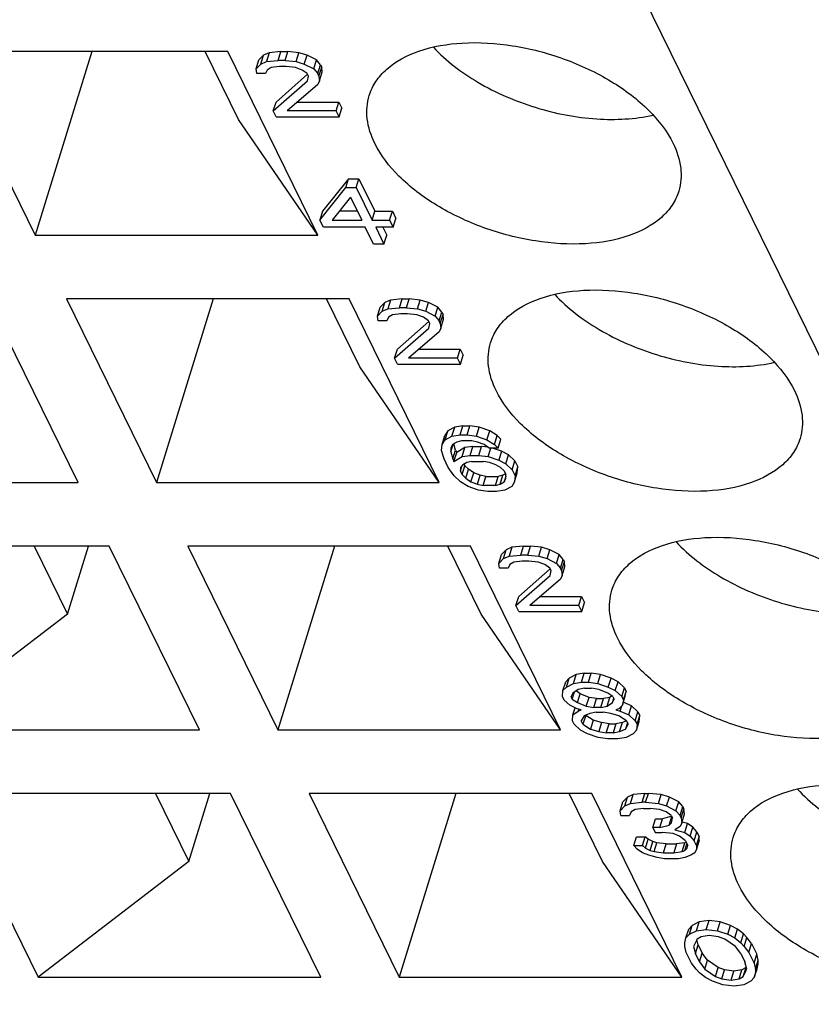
# Model space of a CAD drawing. Header units: millimetres. Extents: x 0 to 420, y 0 to 297.
# Tile 52 of 124: x 191.42 to 194.9, y 34.22 to 38.55. Entities that reach past the tile are written whole.
import ezdxf

# ---------------------------------------------------------------- set-up
doc = ezdxf.new("R2010")
doc.units = ezdxf.units.MM
doc.header["$LTSCALE"] = 23.1
doc.layers.get('0').update_dxf_attribs({"linetype": 'CONTINUOUS'})

msp = doc.modelspace()

# ---------------------------------------------------------------- linework, layer by layer
at = {"color": 7, "linetype": 'CONTINUOUS'}
for p, q in [((188.33557, 50.51846), (197.94439, 30.93774)), ((192.33051, 38.4126), (191.08709, 38.4126)), ((191.08709, 38.4126), (191.48364, 37.60451)), ((191.73336, 38.4126), (191.48364, 37.60451)), ((192.37783, 38.11367), (192.23114, 38.4126)), ((192.72707, 37.60451), (192.33051, 38.4126)), ((192.45556, 38.3364), (192.46766, 38.37557)), ((192.48798, 38.39673), (192.46766, 38.37557)), ((192.47588, 38.35756), (192.48798, 38.39673)), ((192.51349, 38.40731), (192.48798, 38.39673)), ((192.51349, 38.40731), (192.50139, 38.36815)), ((192.50139, 38.36815), (192.55252, 38.37344)), ((192.56462, 38.4126), (192.51349, 38.40731)), ((192.55252, 38.37344), (192.56462, 38.4126)), ((192.58322, 38.37344), (192.55252, 38.37344)), ((192.56462, 38.4126), (192.59532, 38.4126)), ((192.58322, 38.37344), (192.59532, 38.4126)), ((192.58322, 38.37344), (192.63187, 38.36815)), ((192.64397, 38.40731), (192.59532, 38.4126)), ((192.63187, 38.36815), (192.64397, 38.40731)), ((192.67987, 38.39673), (192.64397, 38.40731)), ((192.66776, 38.35756), (192.67987, 38.39673)), ((192.72095, 38.37557), (192.67987, 38.39673)), ((192.70885, 38.3364), (192.72095, 38.37557)), ((192.73901, 38.35441), (192.72095, 38.37557)), ((192.45556, 38.3364), (192.47588, 38.35756)), ((192.45827, 38.31524), (192.45556, 38.3364)), ((192.47588, 38.35756), (192.50139, 38.36815)), ((192.50421, 38.33111), (192.49665, 38.31524)), ((192.52204, 38.34169), (192.50421, 38.33111)), ((192.55782, 38.34698), (192.52204, 38.34169)), ((192.58853, 38.34698), (192.55782, 38.34698)), ((192.6295, 38.34169), (192.58853, 38.34698)), ((192.65772, 38.33111), (192.6295, 38.34169)), ((192.63187, 38.36815), (192.66776, 38.35756)), ((192.68086, 38.31524), (192.65772, 38.33111)), ((192.66776, 38.35756), (192.70885, 38.3364)), ((192.70885, 38.3364), (192.72691, 38.31524)), ((192.72691, 38.31524), (192.73901, 38.35441)), ((192.7321, 38.30466), (192.74421, 38.34383)), ((192.73901, 38.35441), (192.74421, 38.34383)), ((192.74691, 38.32267), (192.74421, 38.34383)), ((192.49665, 38.31524), (192.45827, 38.31524)), ((192.68204, 38.31284), (192.54317, 38.19041)), ((192.68605, 38.30466), (192.68086, 38.31524)), ((192.68108, 38.2835), (192.68605, 38.30466)), ((192.7321, 38.30466), (192.72691, 38.31524)), ((192.7321, 38.30466), (192.73481, 38.2835)), ((192.73481, 38.2835), (192.74691, 38.32267)), ((192.53107, 38.15124), (192.68108, 38.2835)), ((192.72725, 38.26763), (192.59248, 38.15124)), ((192.73481, 38.2835), (192.72725, 38.26763)), ((192.53107, 38.15124), (192.54317, 38.19041)), ((192.63783, 38.19041), (192.81949, 38.19041)), ((192.80739, 38.15124), (192.81949, 38.19041)), ((192.81949, 38.19041), (192.83247, 38.16396)), ((192.82037, 38.12479), (192.83247, 38.16396)), ((192.72707, 37.60451), (192.37783, 38.11367)), ((192.54405, 38.12479), (192.53107, 38.15124)), ((192.54405, 38.12479), (192.82037, 38.12479)), ((192.80739, 38.15124), (192.59248, 38.15124)), ((192.82037, 38.12479), (192.80739, 38.15124)), ((192.86219, 37.85315), (192.74807, 37.71032)), ((192.85008, 37.81399), (192.86219, 37.85315)), ((192.86219, 37.85315), (192.90824, 37.85315)), ((192.89614, 37.81399), (192.90824, 37.85315)), ((192.90824, 37.85315), (192.97833, 37.71032)), ((192.73597, 37.67115), (192.85008, 37.81399)), ((192.85008, 37.81399), (192.89614, 37.81399)), ((192.89614, 37.81399), (192.96623, 37.67115)), ((192.87085, 37.77166), (192.78969, 37.67115)), ((192.87085, 37.77166), (192.92018, 37.67115)), ((192.74807, 37.71032), (192.73597, 37.67115)), ((192.90096, 37.71032), (192.82132, 37.71032)), ((192.96623, 37.67115), (192.97833, 37.71032)), ((192.97833, 37.71032), (193.05509, 37.71032)), ((193.04299, 37.67115), (193.05509, 37.71032)), ((193.05509, 37.71032), (193.07067, 37.67857)), ((192.75154, 37.63941), (192.73597, 37.67115)), ((192.93575, 37.63941), (192.75154, 37.63941)), ((192.78969, 37.67115), (192.92018, 37.67115)), ((192.9721, 37.56534), (192.93575, 37.63941)), ((192.96623, 37.67115), (193.04299, 37.67115)), ((193.05856, 37.63941), (192.98181, 37.63941)), ((192.98181, 37.63941), (193.01815, 37.56534)), ((193.01313, 37.63941), (193.03026, 37.60451)), ((193.04299, 37.67115), (193.05856, 37.63941)), ((193.05856, 37.63941), (193.07067, 37.67857)), ((191.48364, 37.60451), (192.72707, 37.60451)), ((193.01815, 37.56534), (193.03026, 37.60451)), ((193.01815, 37.56534), (192.9721, 37.56534)), ((191.67207, 36.51669), (191.27551, 37.32478)), ((192.86434, 37.32478), (191.62091, 37.32478)), ((191.62091, 37.32478), (192.01746, 36.51669)), ((192.26718, 37.32478), (192.01746, 36.51669)), ((192.91166, 37.02585), (192.76496, 37.32478)), ((193.26089, 36.51669), (192.86434, 37.32478)), ((193.0218, 37.30891), (193.00149, 37.28775)), ((193.0097, 37.26975), (193.0218, 37.30891)), ((193.04731, 37.31949), (193.0218, 37.30891)), ((193.04731, 37.31949), (193.03521, 37.28033)), ((193.09845, 37.32478), (193.04731, 37.31949)), ((193.08634, 37.28562), (193.09845, 37.32478)), ((193.09845, 37.32478), (193.12915, 37.32478)), ((193.11704, 37.28562), (193.12915, 37.32478)), ((193.1778, 37.31949), (193.12915, 37.32478)), ((193.16569, 37.28033), (193.1778, 37.31949)), ((193.21369, 37.30891), (193.1778, 37.31949)), ((193.20159, 37.26975), (193.21369, 37.30891)), ((193.25478, 37.28775), (193.21369, 37.30891)), ((192.98938, 37.24859), (193.00149, 37.28775)), ((192.98938, 37.24859), (193.0097, 37.26975)), ((192.99209, 37.22742), (192.98938, 37.24859)), ((193.0097, 37.26975), (193.03521, 37.28033)), ((193.03521, 37.28033), (193.08634, 37.28562)), ((193.05587, 37.25388), (193.03803, 37.2433)), ((193.09165, 37.25917), (193.05587, 37.25388)), ((193.11704, 37.28562), (193.08634, 37.28562)), ((193.12235, 37.25917), (193.09165, 37.25917)), ((193.11704, 37.28562), (193.16569, 37.28033)), ((193.16332, 37.25388), (193.12235, 37.25917)), ((193.19154, 37.2433), (193.16332, 37.25388)), ((193.16569, 37.28033), (193.20159, 37.26975)), ((193.20159, 37.26975), (193.24267, 37.24859)), ((193.24267, 37.24859), (193.25478, 37.28775)), ((193.24267, 37.24859), (193.26073, 37.22742)), ((193.27284, 37.26659), (193.25478, 37.28775)), ((193.26073, 37.22742), (193.27284, 37.26659)), ((193.26593, 37.21684), (193.27803, 37.25601)), ((193.27284, 37.26659), (193.27803, 37.25601)), ((193.28074, 37.23485), (193.27803, 37.25601)), ((193.03047, 37.22742), (192.99209, 37.22742)), ((193.03803, 37.2433), (193.03047, 37.22742)), ((193.21586, 37.22502), (193.077, 37.10259)), ((193.21468, 37.22742), (193.19154, 37.2433)), ((193.21987, 37.21684), (193.21468, 37.22742)), ((193.21491, 37.19568), (193.21987, 37.21684)), ((193.26593, 37.21684), (193.26073, 37.22742)), ((193.26593, 37.21684), (193.26863, 37.19568)), ((193.26863, 37.19568), (193.28074, 37.23485)), ((193.06489, 37.06343), (193.21491, 37.19568)), ((193.26107, 37.17981), (193.1263, 37.06343)), ((193.26863, 37.19568), (193.26107, 37.17981)), ((193.06489, 37.06343), (193.077, 37.10259)), ((193.17165, 37.10259), (193.35332, 37.10259)), ((193.34121, 37.06343), (193.35332, 37.10259)), ((193.35332, 37.10259), (193.3663, 37.07614)), ((193.35419, 37.03697), (193.3663, 37.07614)), ((193.07787, 37.03697), (193.06489, 37.06343)), ((193.07787, 37.03697), (193.35419, 37.03697)), ((193.34121, 37.06343), (193.1263, 37.06343)), ((193.35419, 37.03697), (193.34121, 37.06343)), ((193.26089, 36.51669), (192.91166, 37.02585)), ((193.29894, 36.74417), (193.28629, 36.72301)), ((193.28683, 36.70501), (193.29894, 36.74417)), ((193.32953, 36.76005), (193.29894, 36.74417)), ((193.31742, 36.72088), (193.32953, 36.76005)), ((193.31742, 36.72088), (193.3532, 36.72617)), ((193.36531, 36.76534), (193.32953, 36.76005)), ((193.3532, 36.72617), (193.36531, 36.76534)), ((193.3532, 36.72617), (193.38391, 36.72617)), ((193.36531, 36.76534), (193.39601, 36.76534)), ((193.38391, 36.72617), (193.39601, 36.76534)), ((193.38391, 36.72617), (193.42488, 36.72088)), ((193.43698, 36.76005), (193.39601, 36.76534)), ((193.42488, 36.72088), (193.43698, 36.76005)), ((193.48315, 36.74417), (193.43698, 36.76005)), ((193.47105, 36.70501), (193.48315, 36.74417)), ((193.51656, 36.72301), (193.48315, 36.74417)), ((193.27182, 36.6574), (193.27419, 36.68385)), ((193.27419, 36.68385), (193.28629, 36.72301)), ((193.27419, 36.68385), (193.28683, 36.70501)), ((193.28683, 36.70501), (193.31742, 36.72088)), ((193.32024, 36.68385), (193.31268, 36.66798)), ((193.31279, 36.65211), (193.32313, 36.68556)), ((193.33808, 36.69443), (193.32024, 36.68385)), ((193.3328, 36.65953), (193.32591, 36.68721)), ((193.35851, 36.69972), (193.33808, 36.69443)), ((193.40456, 36.69972), (193.35851, 36.69972)), ((193.43018, 36.69443), (193.40456, 36.69972)), ((193.42488, 36.72088), (193.47105, 36.70501)), ((193.4584, 36.68385), (193.43018, 36.69443)), ((193.48154, 36.66798), (193.4584, 36.68385)), ((193.47105, 36.70501), (193.50446, 36.68385)), ((193.50446, 36.68385), (193.51656, 36.72301)), ((193.50446, 36.68385), (193.51992, 36.66798)), ((193.53202, 36.70714), (193.51656, 36.72301)), ((193.51992, 36.66798), (193.53202, 36.70714)), ((193.28232, 36.62036), (193.27182, 36.6574)), ((193.31268, 36.66798), (193.31279, 36.65211)), ((193.31279, 36.65211), (193.3207, 36.62036)), ((193.3207, 36.62036), (193.3328, 36.65953)), ((193.32589, 36.60978), (193.33799, 36.64895)), ((193.3328, 36.65953), (193.33799, 36.64895)), ((193.37366, 36.67011), (193.33799, 36.64895)), ((193.36156, 36.63094), (193.37366, 36.67011)), ((193.40944, 36.6754), (193.37366, 36.67011)), ((193.39734, 36.63623), (193.40944, 36.6754)), ((193.40944, 36.6754), (193.44782, 36.6754)), ((193.43572, 36.63623), (193.44782, 36.6754)), ((193.47603, 36.67176), (193.44782, 36.6754)), ((193.47669, 36.63094), (193.48813, 36.66798)), ((193.51992, 36.66798), (193.48154, 36.66798)), ((193.53496, 36.65424), (193.495, 36.66798)), ((193.53496, 36.65424), (193.52285, 36.61507)), ((193.56577, 36.63837), (193.53496, 36.65424)), ((193.30049, 36.58333), (193.28232, 36.62036)), ((193.3207, 36.62036), (193.32589, 36.60978)), ((193.32589, 36.60978), (193.36156, 36.63094)), ((193.36156, 36.63094), (193.39734, 36.63623)), ((193.38221, 36.60449), (193.36438, 36.59391)), ((193.3708, 36.59772), (193.37422, 36.59076)), ((193.40264, 36.60978), (193.38221, 36.60449)), ((193.39734, 36.63623), (193.43572, 36.63623)), ((193.40264, 36.60978), (193.45637, 36.60978)), ((193.43572, 36.63623), (193.47669, 36.63094)), ((193.48199, 36.60449), (193.45637, 36.60978)), ((193.47669, 36.63094), (193.52285, 36.61507)), ((193.51021, 36.59391), (193.48199, 36.60449)), ((193.52285, 36.61507), (193.55367, 36.5992)), ((193.55367, 36.5992), (193.56577, 36.63837)), ((193.55367, 36.5992), (193.582, 36.57275)), ((193.5941, 36.61192), (193.56577, 36.63837)), ((193.582, 36.57275), (193.5941, 36.61192)), ((193.5941, 36.61192), (193.60708, 36.58547)), ((193.32634, 36.5463), (193.30049, 36.58333)), ((193.36438, 36.59391), (193.35422, 36.58333)), ((193.35422, 36.58333), (193.35433, 36.56746)), ((193.35433, 36.56746), (193.36162, 36.59104)), ((193.36212, 36.55159), (193.35433, 36.56746)), ((193.36212, 36.55159), (193.37422, 36.59076)), ((193.38969, 36.57488), (193.37422, 36.59076)), ((193.37758, 36.53572), (193.38969, 36.57488)), ((193.41283, 36.55901), (193.38969, 36.57488)), ((193.40072, 36.51985), (193.41283, 36.55901)), ((193.44105, 36.54843), (193.41283, 36.55901)), ((193.53076, 36.58333), (193.51021, 36.59391)), ((193.54622, 36.56746), (193.53076, 36.58333)), ((193.55224, 36.5552), (193.54083, 36.54843)), ((193.54622, 36.56746), (193.55401, 36.55159)), ((193.582, 36.57275), (193.59498, 36.5463)), ((193.59261, 36.51985), (193.60471, 36.55901)), ((193.59498, 36.5463), (193.60708, 36.58547)), ((193.60471, 36.55901), (193.60708, 36.58547)), ((190.42864, 36.51669), (191.67207, 36.51669)), ((192.01746, 36.51669), (193.26089, 36.51669)), ((193.35467, 36.51985), (193.32634, 36.5463)), ((193.38808, 36.49869), (193.35467, 36.51985)), ((193.36212, 36.55159), (193.37758, 36.53572)), ((193.37758, 36.53572), (193.40072, 36.51985)), ((193.40072, 36.51985), (193.42894, 36.50927)), ((193.42894, 36.50927), (193.44105, 36.54843)), ((193.46667, 36.54314), (193.44105, 36.54843)), ((193.45456, 36.50398), (193.46667, 36.54314)), ((193.46667, 36.54314), (193.5204, 36.54314)), ((193.50829, 36.50398), (193.5204, 36.54314)), ((193.54083, 36.54843), (193.5204, 36.54314)), ((193.52872, 36.50927), (193.54083, 36.54843)), ((193.52872, 36.50927), (193.54656, 36.51985)), ((193.55406, 36.54413), (193.54656, 36.51985)), ((193.54656, 36.51985), (193.55412, 36.53572)), ((193.55412, 36.53572), (193.55401, 36.55159)), ((193.59261, 36.51985), (193.57997, 36.49869)), ((193.59498, 36.5463), (193.59261, 36.51985)), ((193.43425, 36.48282), (193.38808, 36.49869)), ((193.42894, 36.50927), (193.45456, 36.50398)), ((193.47522, 36.47753), (193.43425, 36.48282)), ((193.50829, 36.50398), (193.45456, 36.50398)), ((193.5136, 36.47753), (193.47522, 36.47753)), ((193.50829, 36.50398), (193.52872, 36.50927)), ((193.54938, 36.48282), (193.5136, 36.47753)), ((193.57997, 36.49869), (193.54938, 36.48282)), ((191.80934, 36.23697), (190.56591, 36.23697)), ((191.47969, 36.23697), (191.62638, 35.93804)), ((191.62638, 35.93804), (191.71876, 36.23697)), ((192.20589, 35.42887), (191.80934, 36.23697)), ((193.39816, 36.23697), (192.15473, 36.23697)), ((192.15473, 36.23697), (192.55129, 35.42887)), ((192.80101, 36.23697), (192.55129, 35.42887)), ((193.44548, 35.93804), (193.29879, 36.23697)), ((193.79471, 35.42887), (193.39816, 36.23697)), ((193.55563, 36.2211), (193.53531, 36.19994)), ((193.54352, 36.18193), (193.55563, 36.2211)), ((193.58114, 36.23168), (193.55563, 36.2211)), ((193.58114, 36.23168), (193.56903, 36.19251)), ((193.63227, 36.23697), (193.58114, 36.23168)), ((193.62017, 36.1978), (193.63227, 36.23697)), ((193.63227, 36.23697), (193.66297, 36.23697)), ((193.65087, 36.1978), (193.66297, 36.23697)), ((193.71162, 36.23168), (193.66297, 36.23697)), ((193.69952, 36.19251), (193.71162, 36.23168)), ((193.74751, 36.2211), (193.71162, 36.23168)), ((193.73541, 36.18193), (193.74751, 36.2211)), ((193.7886, 36.19994), (193.74751, 36.2211)), ((193.52321, 36.16077), (193.53531, 36.19994)), ((193.52321, 36.16077), (193.54352, 36.18193)), ((193.54352, 36.18193), (193.56903, 36.19251)), ((193.56903, 36.19251), (193.62017, 36.1978)), ((193.58969, 36.16606), (193.57185, 36.15548)), ((193.62547, 36.17135), (193.58969, 36.16606)), ((193.65087, 36.1978), (193.62017, 36.1978)), ((193.65617, 36.17135), (193.62547, 36.17135)), ((193.65087, 36.1978), (193.69952, 36.19251)), ((193.69715, 36.16606), (193.65617, 36.17135)), ((193.72536, 36.15548), (193.69715, 36.16606)), ((193.69952, 36.19251), (193.73541, 36.18193)), ((193.73541, 36.18193), (193.7765, 36.16077)), ((193.7765, 36.16077), (193.7886, 36.19994)), ((193.80666, 36.17877), (193.7886, 36.19994)), ((193.79456, 36.13961), (193.80666, 36.17877)), ((193.79975, 36.12903), (193.81185, 36.16819)), ((193.80666, 36.17877), (193.81185, 36.16819)), ((193.81456, 36.14703), (193.81185, 36.16819)), ((193.52591, 36.13961), (193.52321, 36.16077)), ((193.56429, 36.13961), (193.52591, 36.13961)), ((193.57185, 36.15548), (193.56429, 36.13961)), ((193.74968, 36.1372), (193.61082, 36.01477)), ((193.7485, 36.13961), (193.72536, 36.15548)), ((193.7537, 36.12903), (193.7485, 36.13961)), ((193.74873, 36.10787), (193.7537, 36.12903)), ((193.7765, 36.16077), (193.79456, 36.13961)), ((193.79975, 36.12903), (193.79456, 36.13961)), ((193.79975, 36.12903), (193.80246, 36.10787)), ((193.80246, 36.10787), (193.81456, 36.14703)), ((193.59872, 35.97561), (193.74873, 36.10787)), ((193.7949, 36.09199), (193.66012, 35.97561)), ((193.80246, 36.10787), (193.7949, 36.09199)), ((193.59872, 35.97561), (193.61082, 36.01477)), ((193.70548, 36.01477), (193.88714, 36.01477)), ((193.87504, 35.97561), (193.88714, 36.01477)), ((193.88714, 36.01477), (193.90012, 35.98832)), ((193.6117, 35.94916), (193.59872, 35.97561)), ((193.6117, 35.94916), (193.88802, 35.94916)), ((193.87504, 35.97561), (193.66012, 35.97561)), ((193.88802, 35.94916), (193.87504, 35.97561)), ((193.88802, 35.94916), (193.90012, 35.98832)), ((191.62638, 35.93804), (190.96246, 35.42887)), ((193.79471, 35.42887), (193.44548, 35.93804)), ((193.83276, 35.65636), (193.81752, 35.64049)), ((193.82066, 35.61719), (193.83276, 35.65636)), ((193.86335, 35.67223), (193.83276, 35.65636)), ((193.85125, 35.63306), (193.86335, 35.67223)), ((193.89913, 35.67752), (193.86335, 35.67223)), ((193.88703, 35.63835), (193.89913, 35.67752)), ((193.89913, 35.67752), (193.92983, 35.67752)), ((193.91773, 35.63835), (193.92983, 35.67752)), ((193.97081, 35.67223), (193.92983, 35.67752)), ((193.9587, 35.63306), (193.97081, 35.67223)), ((194.01697, 35.65636), (193.97081, 35.67223)), ((194.00487, 35.61719), (194.01697, 35.65636)), ((194.04779, 35.64049), (194.01697, 35.65636)), ((193.80305, 35.57487), (193.80542, 35.60132)), ((193.80542, 35.60132), (193.81752, 35.64049)), ((193.80542, 35.60132), (193.82066, 35.61719)), ((193.82066, 35.61719), (193.85125, 35.63306)), ((193.8719, 35.60661), (193.84899, 35.59074)), ((193.85125, 35.63306), (193.88703, 35.63835)), ((193.88186, 35.58758), (193.86305, 35.60048)), ((193.90001, 35.6119), (193.8719, 35.60661)), ((193.88703, 35.63835), (193.91773, 35.63835)), ((193.90001, 35.6119), (193.93071, 35.6119)), ((193.91773, 35.63835), (193.9587, 35.63306)), ((193.96401, 35.60661), (193.93071, 35.6119)), ((193.9587, 35.63306), (194.00487, 35.61719)), ((194.0025, 35.59074), (193.96401, 35.60661)), ((194.00487, 35.61719), (194.03568, 35.60132)), ((194.03568, 35.60132), (194.04779, 35.64049)), ((194.03568, 35.60132), (194.06402, 35.57487)), ((194.07612, 35.61403), (194.04779, 35.64049)), ((194.06402, 35.57487), (194.07612, 35.61403)), ((194.07612, 35.61403), (194.08391, 35.59816)), ((193.81084, 35.559), (193.80305, 35.57487)), ((193.83657, 35.53784), (193.81084, 35.559)), ((193.84899, 35.59074), (193.84143, 35.57487)), ((193.84662, 35.56429), (193.84143, 35.57487)), ((193.84662, 35.56429), (193.85637, 35.59585)), ((193.84662, 35.56429), (193.86976, 35.54842)), ((193.86976, 35.54842), (193.88186, 35.58758)), ((193.92035, 35.57171), (193.88186, 35.58758)), ((193.90825, 35.53255), (193.92035, 35.57171)), ((193.95365, 35.56642), (193.92035, 35.57171)), ((193.94155, 35.52726), (193.95365, 35.56642)), ((193.95365, 35.56642), (193.98435, 35.56642)), ((193.97225, 35.52726), (193.98435, 35.56642)), ((194.01246, 35.57171), (193.98435, 35.56642)), ((194.00035, 35.53255), (194.01246, 35.57171)), ((194.02564, 35.57487), (194.0025, 35.59074)), ((194.0213, 35.57784), (194.01246, 35.57171)), ((194.02327, 35.54842), (194.0292, 35.56761)), ((194.02327, 35.54842), (194.03083, 35.56429)), ((194.02564, 35.57487), (194.03083, 35.56429)), ((194.06402, 35.57487), (194.0718, 35.559)), ((194.06684, 35.53784), (194.07894, 35.577)), ((194.0718, 35.559), (194.06684, 35.53784)), ((194.0718, 35.559), (194.08391, 35.59816)), ((194.07894, 35.577), (194.08391, 35.59816)), ((193.86739, 35.52197), (193.83657, 35.53784)), ((193.84966, 35.49551), (193.85915, 35.52621)), ((193.88533, 35.51667), (193.86739, 35.52197)), ((193.86976, 35.54842), (193.90825, 35.53255)), ((193.87514, 35.51968), (193.87258, 35.51138)), ((193.87258, 35.51138), (193.88533, 35.51667)), ((193.90825, 35.53255), (193.94155, 35.52726)), ((193.97225, 35.52726), (193.94155, 35.52726)), ((193.97225, 35.52726), (194.00035, 35.53255)), ((194.00035, 35.53255), (194.02327, 35.54842)), ((194.0516, 35.52197), (194.03884, 35.51667)), ((194.03884, 35.51667), (194.05679, 35.51138)), ((194.06684, 35.53784), (194.0516, 35.52197)), ((194.05679, 35.51138), (194.06408, 35.53496)), ((194.10738, 35.53468), (194.07055, 35.54987)), ((194.09528, 35.49551), (194.10738, 35.53468)), ((194.13572, 35.50823), (194.10738, 35.53468)), ((193.84729, 35.46906), (193.84966, 35.49551)), ((193.84966, 35.49551), (193.87258, 35.51138)), ((193.89831, 35.49022), (193.88567, 35.46906)), ((193.90556, 35.49236), (193.89346, 35.45319)), ((193.92382, 35.5008), (193.89831, 35.49022)), ((193.90521, 35.49308), (193.90556, 35.49236)), ((193.93897, 35.4712), (193.90556, 35.49236)), ((193.95193, 35.50609), (193.92382, 35.5008)), ((193.93897, 35.4712), (193.92687, 35.43203)), ((193.97487, 35.46062), (193.93897, 35.4712)), ((193.95193, 35.50609), (193.98263, 35.50609)), ((194.01593, 35.5008), (193.98263, 35.50609)), ((194.05182, 35.49022), (194.01593, 35.5008)), ((194.08524, 35.46906), (194.05182, 35.49022)), ((194.05679, 35.51138), (194.09528, 35.49551)), ((194.09528, 35.49551), (194.12361, 35.46906)), ((194.12361, 35.46906), (194.13572, 35.50823)), ((194.1314, 35.45319), (194.1435, 35.49236)), ((194.13572, 35.50823), (194.1435, 35.49236)), ((194.14113, 35.46591), (194.1435, 35.49236)), ((190.96246, 35.42887), (192.20589, 35.42887)), ((192.55129, 35.42887), (193.79471, 35.42887)), ((193.85508, 35.45319), (193.84729, 35.46906)), ((193.88341, 35.42674), (193.85508, 35.45319)), ((193.91423, 35.41087), (193.88341, 35.42674)), ((193.89346, 35.45319), (193.88567, 35.46906)), ((193.89346, 35.45319), (193.92687, 35.43203)), ((193.92687, 35.43203), (193.96277, 35.42145)), ((193.97487, 35.46062), (193.96277, 35.42145)), ((194.00817, 35.45533), (193.97487, 35.46062)), ((193.99606, 35.41616), (194.00817, 35.45533)), ((194.00817, 35.45533), (194.03887, 35.45533)), ((194.03887, 35.45533), (194.02677, 35.41616)), ((194.06697, 35.46062), (194.03887, 35.45533)), ((194.05487, 35.42145), (194.06697, 35.46062)), ((194.05487, 35.42145), (194.08038, 35.43203)), ((194.08554, 35.46832), (194.06697, 35.46062)), ((194.08928, 35.46082), (194.08038, 35.43203)), ((194.08038, 35.43203), (194.09302, 35.45319)), ((194.08524, 35.46906), (194.09302, 35.45319)), ((194.12903, 35.42674), (194.11379, 35.41087)), ((194.12361, 35.46906), (194.1314, 35.45319)), ((194.12903, 35.42674), (194.14113, 35.46591)), ((194.1314, 35.45319), (194.12903, 35.42674)), ((193.96039, 35.395), (193.91423, 35.41087)), ((194.00137, 35.38971), (193.96039, 35.395)), ((193.96277, 35.42145), (193.99606, 35.41616)), ((194.02677, 35.41616), (193.99606, 35.41616)), ((194.04742, 35.38971), (194.00137, 35.38971)), ((194.02677, 35.41616), (194.05487, 35.42145)), ((194.0832, 35.395), (194.04742, 35.38971)), ((194.11379, 35.41087), (194.0832, 35.395)), ((192.34316, 35.14915), (191.09973, 35.14915)), ((191.09973, 35.14915), (191.49629, 34.34106)), ((192.01351, 35.14915), (192.16021, 34.85022)), ((192.16021, 34.85022), (192.25258, 35.14915)), ((192.73971, 34.34106), (192.34316, 35.14915)), ((193.93198, 35.14915), (192.68856, 35.14915)), ((192.68856, 35.14915), (193.08511, 34.34106)), ((193.33483, 35.14915), (193.08511, 34.34106)), ((193.9793, 34.85022), (193.83261, 35.14915)), ((194.32854, 34.34106), (193.93198, 35.14915)), ((194.08945, 35.13328), (194.06913, 35.11212)), ((194.07735, 35.09411), (194.08945, 35.13328)), ((194.11496, 35.14386), (194.08945, 35.13328)), ((194.10286, 35.10469), (194.11496, 35.14386)), ((194.16609, 35.14915), (194.11496, 35.14386)), ((194.15399, 35.10998), (194.16609, 35.14915)), ((194.16609, 35.14915), (194.18144, 35.14915)), ((194.16934, 35.10998), (194.18144, 35.14915)), ((194.23777, 35.14386), (194.18144, 35.14915)), ((194.22566, 35.10469), (194.23777, 35.14386)), ((194.27366, 35.13328), (194.23777, 35.14386)), ((194.26156, 35.09411), (194.27366, 35.13328)), ((194.31475, 35.11212), (194.27366, 35.13328)), ((194.05703, 35.07295), (194.06913, 35.11212)), ((194.05703, 35.07295), (194.07735, 35.09411)), ((194.07735, 35.09411), (194.10286, 35.10469)), ((194.10286, 35.10469), (194.15399, 35.10998)), ((194.15929, 35.08353), (194.12351, 35.07824)), ((194.16934, 35.10998), (194.15399, 35.10998)), ((194.15929, 35.08353), (194.19, 35.08353)), ((194.16934, 35.10998), (194.22566, 35.10469)), ((194.23097, 35.07824), (194.19, 35.08353)), ((194.22566, 35.10469), (194.26156, 35.09411)), ((194.26156, 35.09411), (194.30264, 35.07295)), ((194.30264, 35.07295), (194.31475, 35.11212)), ((194.33281, 35.09096), (194.31475, 35.11212)), ((194.3207, 35.05179), (194.33281, 35.09096)), ((194.3259, 35.04121), (194.338, 35.08038)), ((194.33281, 35.09096), (194.338, 35.08038)), ((194.34071, 35.05921), (194.338, 35.08038)), ((194.05974, 35.05179), (194.05703, 35.07295)), ((194.05974, 35.05179), (194.09811, 35.05179)), ((194.10568, 35.06766), (194.09811, 35.05179)), ((194.12351, 35.07824), (194.10568, 35.06766)), ((194.20083, 34.99889), (194.21293, 35.03805)), ((194.21293, 35.03805), (194.24364, 35.03805)), ((194.25919, 35.06766), (194.23097, 35.07824)), ((194.23153, 34.99889), (194.24364, 35.03805)), ((194.28395, 35.04849), (194.24364, 35.03805)), ((194.28233, 35.05179), (194.25919, 35.06766)), ((194.27239, 35.00947), (194.28426, 35.04786)), ((194.28233, 35.05179), (194.28752, 35.04121)), ((194.28255, 35.02005), (194.28752, 35.04121)), ((194.30264, 35.07295), (194.3207, 35.05179)), ((194.3259, 35.04121), (194.3207, 35.05179)), ((194.3259, 35.04121), (194.32861, 35.02005)), ((194.32861, 35.02005), (194.34071, 35.05921)), ((194.23153, 34.99889), (194.20083, 34.99889)), ((194.20083, 34.99889), (194.21122, 34.97773)), ((194.23153, 34.99889), (194.27239, 35.00947)), ((194.27239, 35.00947), (194.28255, 35.02005)), ((194.32104, 35.00418), (194.29813, 34.98831)), ((194.32861, 35.02005), (194.32104, 35.00418)), ((194.3538, 35.01689), (194.32946, 35.0228)), ((194.3417, 34.97773), (194.3538, 35.01689)), ((194.37694, 35.00102), (194.3538, 35.01689)), ((194.36484, 34.96186), (194.37694, 35.00102)), ((194.395, 34.97986), (194.37694, 35.00102)), ((194.11696, 34.91953), (194.12907, 34.9587)), ((194.12907, 34.9587), (194.16745, 34.9587)), ((194.15534, 34.91953), (194.16745, 34.9587)), ((194.18031, 34.94812), (194.16745, 34.9587)), ((194.21122, 34.97773), (194.24192, 34.97773)), ((194.29057, 34.97244), (194.24192, 34.97773)), ((194.31879, 34.96186), (194.29057, 34.97244)), ((194.29813, 34.98831), (194.3417, 34.97773)), ((194.34452, 34.94069), (194.31879, 34.96186)), ((194.3417, 34.97773), (194.36484, 34.96186)), ((194.36484, 34.96186), (194.3829, 34.94069)), ((194.3829, 34.94069), (194.395, 34.97986)), ((194.39328, 34.91953), (194.40539, 34.9587)), ((194.395, 34.97986), (194.40539, 34.9587)), ((194.4055, 34.94283), (194.40539, 34.9587)), ((194.11696, 34.91953), (194.15534, 34.91953)), ((194.13243, 34.90366), (194.11696, 34.91953)), ((194.15534, 34.91953), (194.16821, 34.90895)), ((194.16821, 34.90895), (194.18031, 34.94812)), ((194.16821, 34.90895), (194.18875, 34.89837)), ((194.20086, 34.93754), (194.18031, 34.94812)), ((194.18875, 34.89837), (194.20086, 34.93754)), ((194.2188, 34.93225), (194.20086, 34.93754)), ((194.2067, 34.89308), (194.2188, 34.93225)), ((194.25978, 34.92696), (194.2188, 34.93225)), ((194.24767, 34.88779), (194.25978, 34.92696)), ((194.25978, 34.92696), (194.30583, 34.92696)), ((194.30583, 34.92696), (194.29373, 34.88779)), ((194.34161, 34.93225), (194.30583, 34.92696)), ((194.32951, 34.89308), (194.34161, 34.93225)), ((194.34747, 34.93468), (194.34161, 34.93225)), ((194.34226, 34.89837), (194.35116, 34.92716)), ((194.34226, 34.89837), (194.35242, 34.90895)), ((194.34452, 34.94069), (194.35491, 34.91953)), ((194.35242, 34.90895), (194.35491, 34.91953)), ((194.39328, 34.91953), (194.3829, 34.94069)), ((194.39328, 34.91953), (194.3934, 34.90366)), ((194.4055, 34.94283), (194.3934, 34.90366)), ((194.15557, 34.88779), (194.13243, 34.90366)), ((194.18379, 34.87721), (194.15557, 34.88779)), ((194.21968, 34.86663), (194.18379, 34.87721)), ((194.18875, 34.89837), (194.2067, 34.89308)), ((194.2067, 34.89308), (194.24767, 34.88779)), ((194.25298, 34.86134), (194.21968, 34.86663)), ((194.24767, 34.88779), (194.29373, 34.88779)), ((194.29373, 34.88779), (194.32951, 34.89308)), ((194.34249, 34.86663), (194.31438, 34.86134)), ((194.32951, 34.89308), (194.34226, 34.89837)), ((194.368, 34.87721), (194.34249, 34.86663)), ((194.38583, 34.88779), (194.368, 34.87721)), ((194.3934, 34.90366), (194.38583, 34.88779)), ((192.16021, 34.85022), (191.49629, 34.34106)), ((194.32854, 34.34106), (193.9793, 34.85022)), ((194.31438, 34.86134), (194.25298, 34.86134)), ((194.37426, 34.56854), (194.35902, 34.55267)), ((194.36216, 34.52937), (194.37426, 34.56854)), ((194.40485, 34.58441), (194.37426, 34.56854)), ((194.39274, 34.54524), (194.40485, 34.58441)), ((194.4483, 34.5897), (194.40485, 34.58441)), ((194.4362, 34.55053), (194.4483, 34.5897)), ((194.49695, 34.58441), (194.4483, 34.5897)), ((194.48485, 34.54524), (194.49695, 34.58441)), ((194.54312, 34.56854), (194.49695, 34.58441)), ((194.53102, 34.52937), (194.54312, 34.56854)), ((194.57393, 34.55267), (194.54312, 34.56854)), ((194.34692, 34.5135), (194.35902, 34.55267)), ((194.34692, 34.5135), (194.36216, 34.52937)), ((194.36216, 34.52937), (194.39274, 34.54524)), ((194.39274, 34.54524), (194.4362, 34.55053)), ((194.4134, 34.51879), (194.39557, 34.50821)), ((194.44918, 34.52408), (194.4134, 34.51879)), ((194.4362, 34.55053), (194.48485, 34.54524)), ((194.49016, 34.51879), (194.44918, 34.52408)), ((194.48485, 34.54524), (194.53102, 34.52937)), ((194.51837, 34.50821), (194.49016, 34.51879)), ((194.53102, 34.52937), (194.56183, 34.5135)), ((194.56183, 34.5135), (194.57393, 34.55267)), ((194.59967, 34.53151), (194.57393, 34.55267)), ((194.58757, 34.49234), (194.59967, 34.53151)), ((194.61513, 34.51564), (194.59967, 34.53151)), ((194.34195, 34.49234), (194.34692, 34.5135)), ((194.34206, 34.47647), (194.34195, 34.49234)), ((194.34737, 34.45002), (194.34206, 34.47647)), ((194.39557, 34.50821), (194.38044, 34.47647)), ((194.38044, 34.47647), (194.38834, 34.44473)), ((194.38834, 34.44473), (194.40045, 34.48389)), ((194.40045, 34.48389), (194.3948, 34.50659)), ((194.40045, 34.48389), (194.41862, 34.44686)), ((194.56465, 34.47647), (194.51837, 34.50821)), ((194.56183, 34.5135), (194.58757, 34.49234)), ((194.58791, 34.44473), (194.56465, 34.47647)), ((194.58757, 34.49234), (194.60303, 34.47647)), ((194.60303, 34.47647), (194.61513, 34.51564)), ((194.60303, 34.47647), (194.62369, 34.45002)), ((194.63579, 34.48919), (194.61513, 34.51564)), ((194.62369, 34.45002), (194.63579, 34.48919)), ((194.63579, 34.48919), (194.65915, 34.44157)), ((194.37073, 34.40241), (194.34737, 34.45002)), ((194.40651, 34.4077), (194.38834, 34.44473)), ((194.40651, 34.4077), (194.41862, 34.44686)), ((194.44187, 34.41512), (194.41862, 34.44686)), ((194.58791, 34.44473), (194.60608, 34.4077)), ((194.62369, 34.45002), (194.64705, 34.40241)), ((194.64705, 34.40241), (194.65915, 34.44157)), ((194.66446, 34.41512), (194.65915, 34.44157)), ((194.39139, 34.37595), (194.37073, 34.40241)), ((194.40651, 34.4077), (194.42977, 34.37595)), ((194.42977, 34.37595), (194.44187, 34.41512)), ((194.48815, 34.38338), (194.44187, 34.41512)), ((194.61398, 34.37595), (194.60608, 34.4077)), ((194.64705, 34.40241), (194.65236, 34.37595)), ((194.65236, 34.37595), (194.66446, 34.41512)), ((194.65247, 34.36008), (194.66457, 34.39925)), ((194.65961, 34.37809), (194.66457, 34.39925)), ((194.66457, 34.39925), (194.66446, 34.41512)), ((194.40685, 34.36008), (194.39139, 34.37595)), ((194.43259, 34.33892), (194.40685, 34.36008)), ((194.42977, 34.37595), (194.47605, 34.34421)), ((194.47605, 34.34421), (194.48815, 34.38338)), ((194.47605, 34.34421), (194.50426, 34.33363)), ((194.51637, 34.3728), (194.48815, 34.38338)), ((194.50426, 34.33363), (194.51637, 34.3728)), ((194.55734, 34.36751), (194.51637, 34.3728)), ((194.54524, 34.32834), (194.55734, 34.36751)), ((194.59312, 34.3728), (194.55734, 34.36751)), ((194.58102, 34.33363), (194.59312, 34.3728)), ((194.58102, 34.33363), (194.59885, 34.34421)), ((194.61096, 34.38338), (194.59312, 34.3728)), ((194.59885, 34.34421), (194.61096, 34.38338)), ((194.59885, 34.34421), (194.61398, 34.37595)), ((194.61173, 34.385), (194.61096, 34.38338)), ((194.6475, 34.33892), (194.65961, 34.37809)), ((194.65247, 34.36008), (194.6475, 34.33892)), ((194.65236, 34.37595), (194.65247, 34.36008)), ((191.49629, 34.34106), (192.73971, 34.34106)), ((193.08511, 34.34106), (194.32854, 34.34106)), ((194.4634, 34.32305), (194.43259, 34.33892)), ((194.50957, 34.30718), (194.4634, 34.32305)), ((194.50426, 34.33363), (194.54524, 34.32834)), ((194.55822, 34.30189), (194.50957, 34.30718)), ((194.54524, 34.32834), (194.58102, 34.33363)), ((194.60168, 34.30718), (194.55822, 34.30189)), ((194.63226, 34.32305), (194.60168, 34.30718)), ((194.6475, 34.33892), (194.63226, 34.32305))]:
    msp.add_line(p, q, dxfattribs=at)
for points, knots in [([(192.95333, 38.21892), (192.96001, 38.24053), (192.98044, 38.28307), (193.04798, 38.35912), (193.17892, 38.42675), (193.3713, 38.45824), (193.58942, 38.4445), (193.8118, 38.38669), (194.01635, 38.2906), (194.18248, 38.16621), (194.26406, 38.06207), (194.29033, 38.00856)], [0, 0, 0, 0, 0.0431922, 0.0886677, 0.1921566, 0.316387, 0.4574241, 0.6064368, 0.7527202, 0.8861677, 1, 1, 1, 1]), ([(193.23547, 38.43168), (193.29181, 38.37091), (193.43375, 38.26394), (193.68054, 38.15748), (193.94437, 38.10631), (194.12184, 38.11475), (194.20259, 38.1332)], [0, 0, 0, 0, 0.2370078, 0.5000835, 0.7631094, 1, 1, 1, 1]), ([(192.97781, 38.00856), (192.96115, 38.0425), (192.93784, 38.11216), (192.94327, 38.18635), (192.95333, 38.21892)], [0, 0, 0, 0, 0.5258845, 1, 1, 1, 1]), ([(194.31481, 37.79819), (194.30813, 37.77658), (194.2877, 37.73404), (194.22016, 37.65799), (194.08922, 37.59036), (193.89684, 37.55887), (193.67872, 37.57261), (193.45634, 37.63042), (193.25179, 37.72651), (193.08566, 37.8509), (193.00408, 37.95504), (192.97781, 38.00856)], [0, 0, 0, 0, 0.0431922, 0.0886677, 0.1921566, 0.316387, 0.4574241, 0.6064368, 0.7527202, 0.8861677, 1, 1, 1, 1]), ([(194.29033, 38.00856), (194.30698, 37.97461), (194.3303, 37.90495), (194.32487, 37.83076), (194.31481, 37.79819)], [0, 0, 0, 0, 0.5258845, 1, 1, 1, 1]), ([(193.48716, 37.1311), (193.49383, 37.15271), (193.51427, 37.19525), (193.5818, 37.2713), (193.71274, 37.33893), (193.90512, 37.37042), (194.12324, 37.35669), (194.34563, 37.29887), (194.55017, 37.20278), (194.7163, 37.07839), (194.79789, 36.97425), (194.82415, 36.92074)], [0, 0, 0, 0, 0.0431922, 0.0886677, 0.1921566, 0.316387, 0.4574241, 0.6064368, 0.7527202, 0.8861677, 1, 1, 1, 1]), ([(193.76929, 37.34386), (193.82563, 37.28309), (193.96757, 37.17612), (194.21437, 37.06967), (194.47819, 37.01849), (194.65567, 37.02693), (194.73641, 37.04538)], [0, 0, 0, 0, 0.2370078, 0.5000835, 0.7631094, 1, 1, 1, 1]), ([(193.51164, 36.92074), (193.49498, 36.95468), (193.47166, 37.02435), (193.47709, 37.09853), (193.48716, 37.1311)], [0, 0, 0, 0, 0.5258845, 1, 1, 1, 1]), ([(194.84863, 36.71037), (194.84195, 36.68876), (194.82152, 36.64623), (194.75398, 36.57017), (194.62305, 36.50254), (194.43066, 36.47106), (194.21254, 36.48479), (193.99016, 36.54261), (193.78562, 36.63869), (193.61948, 36.76309), (193.5379, 36.86722), (193.51164, 36.92074)], [0, 0, 0, 0, 0.0431922, 0.0886677, 0.1921566, 0.316387, 0.4574241, 0.6064368, 0.7527202, 0.8861677, 1, 1, 1, 1]), ([(194.82415, 36.92074), (194.84081, 36.88679), (194.86413, 36.81713), (194.85869, 36.74295), (194.84863, 36.71037)], [0, 0, 0, 0, 0.5258845, 1, 1, 1, 1]), ([(194.02098, 36.04328), (194.02766, 36.0649), (194.04809, 36.10743), (194.11563, 36.18348), (194.24656, 36.25112), (194.43895, 36.2826), (194.65707, 36.26887), (194.87945, 36.21105), (195.08399, 36.11497), (195.25013, 35.99057), (195.33171, 35.88644), (195.35797, 35.83292)], [0, 0, 0, 0, 0.0431922, 0.0886677, 0.1921566, 0.316387, 0.4574241, 0.6064368, 0.7527202, 0.8861677, 1, 1, 1, 1]), ([(194.30312, 36.25605), (194.35945, 36.19527), (194.50139, 36.08831), (194.74819, 35.98185), (195.01202, 35.93067), (195.18949, 35.93911), (195.27024, 35.95757)], [0, 0, 0, 0, 0.2370078, 0.5000835, 0.7631094, 1, 1, 1, 1]), ([(194.04546, 35.83292), (194.0288, 35.86687), (194.00548, 35.93653), (194.01092, 36.01071), (194.02098, 36.04328)], [0, 0, 0, 0, 0.5258845, 1, 1, 1, 1]), ([(195.38245, 35.62256), (195.37577, 35.60095), (195.35534, 35.55841), (195.28781, 35.48236), (195.15687, 35.41472), (194.96448, 35.38324), (194.74636, 35.39697), (194.52398, 35.45479), (194.31944, 35.55088), (194.1533, 35.67527), (194.07172, 35.7794), (194.04546, 35.83292)], [0, 0, 0, 0, 0.0431922, 0.0886677, 0.1921566, 0.316387, 0.4574241, 0.6064368, 0.7527202, 0.8861677, 1, 1, 1, 1]), ([(194.5548, 34.95547), (194.56148, 34.97708), (194.58191, 35.01962), (194.64945, 35.09567), (194.78039, 35.1633), (194.97277, 35.19478), (195.19089, 35.18105), (195.41327, 35.12324), (195.61782, 35.02715), (195.78395, 34.90276), (195.86553, 34.79862), (195.8918, 34.7451)], [0, 0, 0, 0, 0.0431922, 0.0886677, 0.1921566, 0.316387, 0.4574241, 0.6064368, 0.7527202, 0.8861677, 1, 1, 1, 1]), ([(194.83694, 35.16823), (194.89328, 35.10745), (195.03522, 35.00049), (195.28201, 34.89403), (195.54584, 34.84286), (195.72331, 34.8513), (195.80406, 34.86975)], [0, 0, 0, 0, 0.2370078, 0.5000835, 0.7631094, 1, 1, 1, 1]), ([(194.57928, 34.7451), (194.56262, 34.77905), (194.53931, 34.84871), (194.54474, 34.92289), (194.5548, 34.95547)], [0, 0, 0, 0, 0.5258845, 1, 1, 1, 1]), ([(195.91627, 34.53474), (195.9096, 34.51313), (195.88917, 34.47059), (195.82163, 34.39454), (195.69069, 34.32691), (195.49831, 34.29542), (195.28019, 34.30915), (195.05781, 34.36697), (194.85326, 34.46306), (194.68713, 34.58745), (194.60555, 34.69159), (194.57928, 34.7451)], [0, 0, 0, 0, 0.0431922, 0.0886677, 0.1921566, 0.316387, 0.4574241, 0.6064368, 0.7527202, 0.8861677, 1, 1, 1, 1])]:
    msp.add_open_spline(points, degree=3, knots=knots, dxfattribs=at)

doc.saveas('drawing.dxf')
